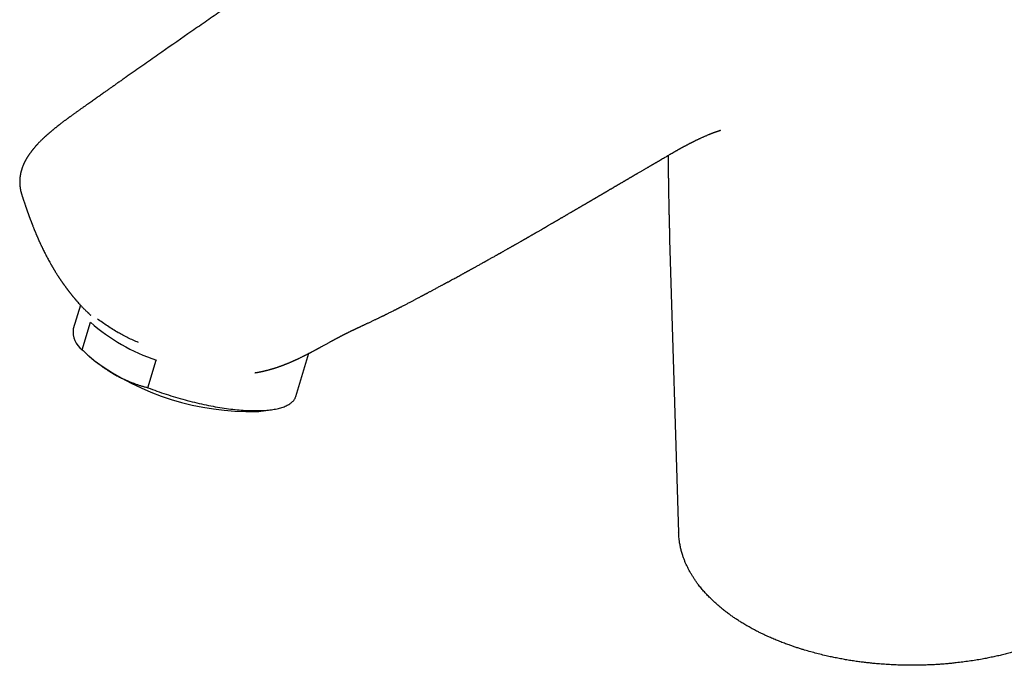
# Model space of a CAD drawing. Header units: millimetres. Extents: x 8 to 658, y 12 to 734.
# Tile 9 of 38: x 448 to 550, y 183 to 250. Entities that reach past the tile are written whole.
import ezdxf

# ---------------------------------------------------------------- set-up
doc = ezdxf.new("R2010")
doc.units = ezdxf.units.MM

msp = doc.modelspace()

# ---------------------------------------------------------------- linework, layer by layer
at = {"color": 7, "linetype": 'Continuous', "lineweight": 30}
for p, q in [((448.34, 231.67), (448.35, 231.65)), ((515.16, 227.08), (516.09, 196.84)), ((453.86, 220.9), (453.85, 220.91)), ((454.38, 220.31), (453.64, 217.85)), ((455.2, 219.49), (455.19, 219.49)), ((454.57, 215.7), (455.43, 218.53)), ((480.83, 216.89), (480.82, 216.89)), ((476.6, 210.88), (477.95, 215.33)), ((455.24, 215.08), (455.81, 214.58)), ((461.35, 211.78), (462.21, 214.62)), ((472.81, 213.4), (472.82, 213.41)), ((472.98, 209.37), (474.07, 209.52))]:
    msp.add_line(p, q, dxfattribs=at)
at = {"color": 7, "linetype": 'Continuous', "lineweight": 30, "flags": 128}
msp.add_lwpolyline([(461.35, 211.78), (461.58, 211.7), (461.81, 211.61), (462.05, 211.52), (462.28, 211.44), (462.52, 211.35), (462.76, 211.27), (462.99, 211.19), (463.23, 211.11), (463.47, 211.04), (463.72, 210.96), (463.96, 210.88), (464.2, 210.81), (464.44, 210.74), (464.68, 210.67), (464.93, 210.6), (465.17, 210.53), (465.41, 210.47), (465.66, 210.41), (465.9, 210.34), (466.14, 210.28), (466.38, 210.23), (466.63, 210.17), (466.87, 210.12), (467.11, 210.06), (467.35, 210.01), (467.58, 209.96), (467.82, 209.92), (468.06, 209.87), (468.29, 209.83), (468.52, 209.79), (468.76, 209.75), (468.99, 209.72), (469.21, 209.68), (469.44, 209.65), (469.66, 209.62), (469.89, 209.59), (470.11, 209.56), (470.33, 209.54), (470.54, 209.52), (470.75, 209.5), (470.97, 209.48), (471.17, 209.47), (471.38, 209.45), (471.58, 209.44), (471.78, 209.43), (471.98, 209.43), (472.17, 209.42), (472.36, 209.42), (472.55, 209.42), (472.74, 209.42), (472.92, 209.43), (473.09, 209.43), (473.27, 209.44), (473.44, 209.45), (473.61, 209.47), (473.77, 209.48), (473.93, 209.5), (474.08, 209.52), (474.23, 209.54), (474.38, 209.57), (474.52, 209.59), (474.66, 209.62), (474.8, 209.65), (474.93, 209.68), (475.05, 209.72), (475.17, 209.76), (475.29, 209.79), (475.4, 209.83), (475.51, 209.88), (475.61, 209.92), (475.71, 209.97), (475.81, 210.02), (475.89, 210.07), (475.98, 210.12), (476.06, 210.18), (476.13, 210.23), (476.2, 210.29), (476.27, 210.35), (476.33, 210.41), (476.38, 210.47), (476.43, 210.54), (476.48, 210.61), (476.52, 210.68), (476.55, 210.75), (476.58, 210.82), (476.6, 210.88)], dxfattribs=at)
at = {"color": 7, "linetype": 'Continuous', "lineweight": 30}
for centre, radius, start, end in [((468.67, 233.63), 20.08, 228.7589, 251.2464), ((455.98, 217.59), 2.36, 173.7033, 233.2287), ((471.96, 236.74), 27.42, 233.9093, 271.2718), ((471.8, 218.15), 8.86, 274.9234, 277.6473)]:
    msp.add_arc(centre, radius, start, end, dxfattribs=at)
for points, knots in [([(512.05, 279.05), (512.02, 279.03), (511.96, 278.99), (511.89, 278.94), (511.85, 278.91), (511.81, 278.89), (511.79, 278.87), (511.77, 278.85), (511.75, 278.84), (511.72, 278.82), (511.68, 278.8), (511.63, 278.76), (511.57, 278.72), (511.49, 278.67), (511.41, 278.61), (511.31, 278.54), (511.2, 278.47), (511.09, 278.4), (510.95, 278.31), (510.78, 278.2), (510.59, 278.07), (510.37, 277.93), (510.13, 277.78), (509.88, 277.62), (509.61, 277.45), (509.33, 277.27), (509.04, 277.09), (508.74, 276.9), (508.44, 276.71), (508.14, 276.52), (507.83, 276.32), (507.51, 276.12), (507.11, 275.86), (506.64, 275.57), (506.12, 275.23), (505.6, 274.9), (505.1, 274.58), (504.61, 274.26), (504.13, 273.95), (503.67, 273.65), (503.21, 273.36), (502.74, 273.06), (502.26, 272.74), (501.76, 272.42), (501.27, 272.11), (500.8, 271.8), (500.32, 271.49), (499.83, 271.17), (499.3, 270.83), (498.76, 270.48), (498.33, 270.2), (498.04, 270.01), (497.87, 269.9), (497.71, 269.8), (497.54, 269.69), (497.37, 269.58), (497.21, 269.47), (497.04, 269.36), (496.88, 269.26), (496.72, 269.15), (496.56, 269.05), (496.41, 268.96), (496.28, 268.87), (496.16, 268.79), (496.05, 268.72), (495.95, 268.66), (495.87, 268.6), (495.79, 268.55), (495.71, 268.5), (495.63, 268.45), (495.55, 268.4), (495.45, 268.33), (495.33, 268.26), (495.19, 268.16), (495.04, 268.07), (494.87, 267.96), (494.69, 267.84), (494.5, 267.71), (494.29, 267.58), (494.09, 267.45), (493.88, 267.31), (493.67, 267.18), (493.46, 267.04), (493.25, 266.9), (492.85, 266.64), (492.26, 266.26), (491.48, 265.75), (490.79, 265.3), (490.2, 264.92), (489.72, 264.6), (489.24, 264.28), (488.77, 263.97), (488.31, 263.68), (487.88, 263.39), (487.46, 263.11), (487.05, 262.84), (486.65, 262.58), (486.27, 262.32), (485.89, 262.08), (485.53, 261.84), (485.18, 261.61), (484.85, 261.39), (484.52, 261.17), (484.19, 260.95), (483.85, 260.73), (483.48, 260.48), (483.08, 260.21), (482.64, 259.92), (482.19, 259.62), (481.73, 259.31), (481.25, 258.99), (480.78, 258.68), (480.33, 258.37), (479.89, 258.08), (479.44, 257.78), (478.99, 257.47), (478.48, 257.13), (477.92, 256.76), (477.33, 256.36), (476.77, 255.98), (476.24, 255.62), (475.75, 255.29), (475.27, 254.96), (474.79, 254.64), (474.33, 254.33), (473.88, 254.02), (473.44, 253.72), (473.01, 253.43), (472.59, 253.14), (472.17, 252.86), (471.75, 252.57), (471.13, 252.15), (470.32, 251.6), (469.4, 250.96), (468.57, 250.39), (467.81, 249.87), (467.04, 249.34), (466.26, 248.8), (464.71, 247.72), (463.15, 246.64), (461.6, 245.56), (460.81, 245.01), (460.01, 244.45), (459.37, 244), (458.89, 243.66), (458.57, 243.44), (458.26, 243.22), (457.96, 243.01), (457.67, 242.8), (457.38, 242.6), (457.11, 242.41), (456.86, 242.23), (456.65, 242.08), (456.46, 241.95), (456.28, 241.82), (456.1, 241.7), (455.92, 241.57), (455.74, 241.44), (455.54, 241.3), (455.34, 241.16), (455.13, 241.01), (454.91, 240.85), (454.68, 240.69), (454.43, 240.52), (454.19, 240.35), (453.96, 240.18), (453.77, 240.04), (453.63, 239.94), (453.54, 239.88), (453.45, 239.82), (453.38, 239.76), (453.32, 239.72), (453.26, 239.68), (453.21, 239.64), (453.16, 239.61), (453.11, 239.57), (453.05, 239.52), (452.98, 239.47), (452.9, 239.41), (452.81, 239.35), (452.72, 239.28), (452.64, 239.22), (452.55, 239.15), (452.46, 239.08), (452.37, 239.02), (452.29, 238.95), (452.21, 238.89), (452.15, 238.84), (452.1, 238.81), (452.07, 238.78), (452.04, 238.76), (452.01, 238.73), (451.96, 238.7), (451.9, 238.65), (451.83, 238.59), (451.75, 238.53), (451.68, 238.48), (451.62, 238.42), (451.56, 238.37), (451.51, 238.33), (451.45, 238.28), (451.39, 238.23), (451.32, 238.17), (451.27, 238.13), (451.22, 238.09), (451.18, 238.06), (451.13, 238.01), (451.08, 237.96), (451.02, 237.91), (450.96, 237.86), (450.9, 237.81), (450.84, 237.75), (450.78, 237.7), (450.73, 237.66), (450.69, 237.62), (450.65, 237.58), (450.61, 237.54), (450.57, 237.5), (450.52, 237.46), (450.48, 237.42), (450.42, 237.36), (450.35, 237.29), (450.27, 237.22), (450.19, 237.13), (450.11, 237.05), (450.04, 236.98), (449.98, 236.91), (449.93, 236.86), (449.89, 236.82), (449.85, 236.77), (449.81, 236.73), (449.76, 236.68), (449.71, 236.62), (449.66, 236.56), (449.6, 236.49), (449.55, 236.43), (449.5, 236.37), (449.46, 236.31), (449.41, 236.26), (449.37, 236.21), (449.33, 236.15), (449.29, 236.1), (449.25, 236.05), (449.22, 236), (449.18, 235.95), (449.14, 235.9), (449.11, 235.85), (449.07, 235.79), (449.03, 235.74), (449, 235.69), (448.96, 235.64), (448.93, 235.58), (448.89, 235.53), (448.86, 235.47), (448.83, 235.42), (448.8, 235.36), (448.76, 235.31), (448.74, 235.26), (448.72, 235.22), (448.7, 235.18), (448.67, 235.14), (448.65, 235.09), (448.63, 235.05), (448.61, 235.01), (448.59, 234.97), (448.57, 234.92), (448.54, 234.86), (448.5, 234.78), (448.47, 234.69), (448.43, 234.61), (448.4, 234.53), (448.38, 234.46), (448.36, 234.41), (448.34, 234.36), (448.33, 234.31), (448.32, 234.28), (448.3, 234.23), (448.29, 234.19), (448.28, 234.14), (448.26, 234.1), (448.25, 234.05), (448.24, 234.01), (448.23, 233.95), (448.21, 233.89), (448.2, 233.83), (448.19, 233.76), (448.18, 233.7), (448.17, 233.63), (448.16, 233.56), (448.15, 233.48), (448.14, 233.41), (448.13, 233.34), (448.13, 233.28), (448.12, 233.2), (448.12, 233.13), (448.12, 233.05), (448.12, 232.97), (448.12, 232.9), (448.12, 232.84), (448.12, 232.77), (448.13, 232.69), (448.14, 232.62), (448.14, 232.55), (448.15, 232.49), (448.16, 232.43), (448.17, 232.36), (448.18, 232.29), (448.19, 232.21), (448.21, 232.13), (448.22, 232.06), (448.24, 231.99), (448.26, 231.93), (448.28, 231.85), (448.31, 231.75), (448.33, 231.68), (448.34, 231.65)], [0, 0, 0, 0, 0.0016486, 0.0025049, 0.0032107, 0.0037634, 0.004163, 0.0044209, 0.0046755, 0.0049682, 0.0056039, 0.0063679, 0.00726, 0.0084296, 0.0097651, 0.0112637, 0.0128465, 0.0144775, 0.0161566, 0.018893, 0.0217493, 0.0247255, 0.0282532, 0.0319357, 0.0357725, 0.0397633, 0.0439071, 0.0482032, 0.052393, 0.0567179, 0.0611779, 0.0657731, 0.0705035, 0.0782068, 0.0857576, 0.0931561, 0.1004025, 0.1074968, 0.1143165, 0.1209896, 0.1275159, 0.1338957, 0.1412994, 0.1484953, 0.1554834, 0.1622782, 0.1690857, 0.1759722, 0.1837791, 0.1916852, 0.1996907, 0.2020684, 0.2044548, 0.2068498, 0.2092534, 0.2116656, 0.2140865, 0.216486, 0.2187626, 0.221204, 0.2234742, 0.2255732, 0.2275011, 0.2292577, 0.2308432, 0.2322574, 0.2334034, 0.2344692, 0.2355747, 0.2367226, 0.2379202, 0.2392277, 0.2410504, 0.2430691, 0.2452839, 0.2476947, 0.2503017, 0.2531047, 0.2561039, 0.2590255, 0.2620402, 0.2650707, 0.2681169, 0.2711789, 0.2742566, 0.2853769, 0.2966979, 0.3082195, 0.3152288, 0.3223104, 0.3293404, 0.3361733, 0.3428086, 0.3491332, 0.3552672, 0.3612106, 0.3669634, 0.372625, 0.3780888, 0.383355, 0.3884235, 0.3932943, 0.3979788, 0.4027906, 0.4077398, 0.4128263, 0.4190607, 0.4254898, 0.4321135, 0.4389318, 0.4459448, 0.4531525, 0.4594714, 0.4659328, 0.4725365, 0.4792826, 0.4861623, 0.495092, 0.5038288, 0.5123728, 0.5198384, 0.5271502, 0.5343083, 0.5413125, 0.548163, 0.5548596, 0.5614024, 0.5677913, 0.5740359, 0.5802655, 0.5865209, 0.5928021, 0.6077096, 0.6227602, 0.6339561, 0.6453094, 0.656823, 0.6684968, 0.6803182, 0.7268786, 0.7386042, 0.7505063, 0.7625848, 0.7748395, 0.7797022, 0.7845356, 0.7892458, 0.7938311, 0.7982918, 0.8026276, 0.8068388, 0.8109251, 0.8138124, 0.816634, 0.8193899, 0.82208, 0.8247895, 0.8275941, 0.8305425, 0.8336345, 0.8368703, 0.8402498, 0.843773, 0.8474403, 0.8512509, 0.8547224, 0.8583055, 0.8597439, 0.8611624, 0.8624483, 0.8635936, 0.8645284, 0.8653427, 0.8660424, 0.8667796, 0.8676199, 0.8685634, 0.8696102, 0.8708812, 0.8722274, 0.8735782, 0.8749329, 0.8762916, 0.8776542, 0.8790206, 0.8803844, 0.8816174, 0.8826695, 0.8832604, 0.8837738, 0.8842106, 0.884732, 0.8854535, 0.8863754, 0.8875963, 0.8888124, 0.8899405, 0.8909805, 0.8919324, 0.8927962, 0.8935718, 0.894813, 0.8958955, 0.8968213, 0.8973524, 0.8980308, 0.8988667, 0.8998556, 0.9008861, 0.9018928, 0.902894, 0.9038899, 0.9048484, 0.9057344, 0.9064942, 0.907156, 0.9078369, 0.9085496, 0.9092835, 0.9101217, 0.9110945, 0.9122019, 0.9138727, 0.9154095, 0.9168319, 0.9181747, 0.9194208, 0.9202292, 0.9209839, 0.9217526, 0.9225434, 0.9233702, 0.9243375, 0.9254663, 0.9266377, 0.9277601, 0.9287469, 0.929667, 0.9305585, 0.9314215, 0.9323355, 0.9332233, 0.9340851, 0.9348877, 0.9356038, 0.9364209, 0.9374365, 0.93834, 0.9391395, 0.9399245, 0.9407769, 0.9416629, 0.9425014, 0.94344, 0.9443037, 0.9451223, 0.9459709, 0.9468613, 0.947365, 0.9479322, 0.9485627, 0.9492565, 0.9499872, 0.9506133, 0.9511135, 0.9515556, 0.9528863, 0.9542108, 0.9552406, 0.9566103, 0.9578347, 0.9589011, 0.9596328, 0.960389, 0.961023, 0.9615441, 0.9621261, 0.9628178, 0.9635767, 0.9642296, 0.964763, 0.9654572, 0.9663009, 0.9672226, 0.9681448, 0.9690659, 0.9699746, 0.970869, 0.9720727, 0.9731862, 0.9741848, 0.9751268, 0.9760862, 0.9771298, 0.978229, 0.9793802, 0.9804962, 0.9815003, 0.9824534, 0.9834306, 0.9845154, 0.985627, 0.9866104, 0.9874623, 0.9882646, 0.9893312, 0.9904723, 0.9916007, 0.9927261, 0.993921, 0.9949174, 0.9959707, 0.9971571, 0.9985003, 1, 1, 1, 1]), ([(480.83, 216.89), (480.83, 216.89), (480.85, 216.9), (480.87, 216.91), (480.89, 216.92), (480.91, 216.93), (480.94, 216.94), (480.97, 216.96), (481.01, 216.98), (481.05, 217), (481.1, 217.03), (481.16, 217.06), (481.21, 217.09), (481.27, 217.12), (481.31, 217.14), (481.35, 217.16), (481.39, 217.18), (481.44, 217.2), (481.49, 217.23), (481.55, 217.26), (481.62, 217.3), (481.69, 217.33), (481.76, 217.37), (481.82, 217.4), (481.87, 217.42), (481.91, 217.44), (481.95, 217.46), (481.98, 217.47), (482.01, 217.49), (482.04, 217.51), (482.09, 217.53), (482.15, 217.56), (482.23, 217.6), (482.3, 217.63), (482.37, 217.67), (482.43, 217.7), (482.48, 217.72), (482.52, 217.74), (482.54, 217.75), (482.58, 217.76), (482.61, 217.78), (482.66, 217.8), (482.71, 217.83), (482.76, 217.85), (482.82, 217.88), (482.88, 217.91), (482.94, 217.93), (482.99, 217.96), (483.03, 217.98), (483.06, 217.99), (483.09, 218.01), (483.12, 218.02), (483.16, 218.04), (483.21, 218.06), (483.27, 218.09), (483.35, 218.13), (483.44, 218.17), (483.52, 218.21), (483.61, 218.25), (483.69, 218.29), (483.79, 218.34), (483.9, 218.39), (484.01, 218.44), (484.13, 218.49), (484.26, 218.55), (484.39, 218.61), (484.52, 218.68), (484.65, 218.74), (484.78, 218.8), (484.9, 218.86), (485.01, 218.91), (485.12, 218.96), (485.22, 219.01), (485.32, 219.06), (485.41, 219.1), (485.48, 219.14), (485.53, 219.16), (485.58, 219.18), (485.62, 219.2), (485.64, 219.22), (485.66, 219.22), (485.68, 219.23), (485.69, 219.24), (485.71, 219.25), (485.73, 219.26), (485.76, 219.27), (485.8, 219.29), (485.86, 219.32), (485.94, 219.36), (486.04, 219.41), (486.15, 219.47), (486.28, 219.53), (486.43, 219.6), (486.59, 219.68), (486.72, 219.75), (486.83, 219.81), (486.91, 219.84), (486.98, 219.88), (487.06, 219.92), (487.12, 219.95), (487.17, 219.98), (487.2, 220), (487.23, 220.01), (487.25, 220.02), (487.28, 220.03), (487.3, 220.05), (487.35, 220.07), (487.41, 220.1), (487.49, 220.14), (487.59, 220.19), (487.7, 220.25), (487.81, 220.31), (487.94, 220.38), (488.08, 220.45), (488.24, 220.53), (488.39, 220.61), (488.53, 220.68), (488.66, 220.75), (488.79, 220.82), (488.9, 220.88), (489.03, 220.94), (489.15, 221.01), (489.27, 221.07), (489.38, 221.13), (489.47, 221.18), (489.56, 221.23), (489.64, 221.27), (489.7, 221.3), (489.76, 221.33), (489.81, 221.36), (489.86, 221.39), (489.92, 221.42), (489.99, 221.46), (490.08, 221.5), (490.17, 221.55), (490.27, 221.6), (490.37, 221.66), (490.49, 221.72), (490.6, 221.78), (490.72, 221.84), (490.9, 221.94), (491.16, 222.08), (491.41, 222.22), (491.6, 222.31), (491.71, 222.37), (491.8, 222.43), (491.88, 222.47), (491.95, 222.51), (492.02, 222.54), (492.09, 222.58), (492.16, 222.62), (492.25, 222.67), (492.38, 222.74), (492.56, 222.84), (492.78, 222.96), (492.99, 223.07), (493.2, 223.18), (493.41, 223.29), (493.58, 223.39), (493.71, 223.46), (493.81, 223.51), (493.9, 223.57), (494, 223.62), (494.09, 223.67), (494.17, 223.71), (494.24, 223.75), (494.29, 223.78), (494.33, 223.8), (494.37, 223.82), (494.4, 223.84), (494.43, 223.85), (494.46, 223.87), (494.51, 223.9), (494.57, 223.93), (494.64, 223.97), (494.72, 224.02), (494.81, 224.06), (494.89, 224.11), (494.99, 224.16), (495.1, 224.22), (495.21, 224.29), (495.33, 224.36), (495.47, 224.43), (495.62, 224.51), (495.75, 224.59), (495.86, 224.65), (495.94, 224.69), (496.01, 224.73), (496.07, 224.76), (496.11, 224.79), (496.15, 224.81), (496.17, 224.82), (496.19, 224.83), (496.22, 224.85), (496.24, 224.86), (496.28, 224.88), (496.33, 224.91), (496.39, 224.94), (496.46, 224.98), (496.56, 225.04), (496.67, 225.1), (496.8, 225.17), (496.94, 225.25), (497.09, 225.33), (497.22, 225.4), (497.32, 225.46), (497.4, 225.51), (497.47, 225.55), (497.55, 225.59), (497.61, 225.62), (497.66, 225.65), (497.7, 225.67), (497.73, 225.69), (497.76, 225.71), (497.8, 225.73), (497.84, 225.76), (497.91, 225.79), (498, 225.84), (498.09, 225.9), (498.21, 225.96), (498.34, 226.04), (498.47, 226.11), (498.58, 226.18), (498.68, 226.23), (498.77, 226.28), (498.86, 226.33), (498.92, 226.37), (498.97, 226.4), (499.01, 226.42), (499.04, 226.44), (499.08, 226.45), (499.12, 226.48), (499.16, 226.5), (499.22, 226.54), (499.29, 226.57), (499.38, 226.63), (499.49, 226.69), (499.62, 226.76), (499.73, 226.83), (499.83, 226.88), (499.9, 226.92), (499.95, 226.95), (500, 226.98), (500.06, 227.01), (500.11, 227.05), (500.17, 227.08), (500.22, 227.11), (500.27, 227.13), (500.3, 227.15), (500.33, 227.17), (500.35, 227.18), (500.37, 227.19), (500.4, 227.21), (500.44, 227.23), (500.49, 227.26), (500.55, 227.3), (500.63, 227.34), (500.71, 227.39), (500.8, 227.44), (500.88, 227.49), (500.96, 227.53), (501.04, 227.58), (501.11, 227.62), (501.17, 227.66), (501.22, 227.68), (501.25, 227.7), (501.28, 227.72), (501.32, 227.74), (501.36, 227.76), (501.41, 227.79), (501.49, 227.84), (501.6, 227.9), (501.72, 227.97), (501.84, 228.04), (501.94, 228.1), (502.02, 228.14), (502.07, 228.17), (502.13, 228.21), (502.18, 228.23), (502.22, 228.26), (502.26, 228.28), (502.3, 228.3), (502.33, 228.33), (502.38, 228.35), (502.43, 228.38), (502.49, 228.42), (502.57, 228.46), (502.65, 228.51), (502.75, 228.57), (502.86, 228.63), (502.96, 228.69), (503.03, 228.73), (503.07, 228.75), (503.1, 228.77), (503.13, 228.79), (503.16, 228.8), (503.2, 228.83), (503.24, 228.85), (503.29, 228.88), (503.36, 228.92), (503.43, 228.96), (503.51, 229.01), (503.58, 229.05), (503.64, 229.08), (503.69, 229.11), (503.74, 229.14), (503.79, 229.17), (503.83, 229.2), (503.89, 229.23), (503.95, 229.27), (504.02, 229.31), (504.1, 229.35), (504.19, 229.41), (504.29, 229.46), (504.38, 229.51), (504.46, 229.56), (504.54, 229.61), (504.62, 229.66), (504.71, 229.71), (504.81, 229.77), (504.9, 229.82), (504.97, 229.86), (505.02, 229.89), (505.08, 229.92), (505.13, 229.96), (505.19, 229.99), (505.24, 230.02), (505.28, 230.04), (505.3, 230.06), (505.33, 230.07), (505.35, 230.08), (505.38, 230.1), (505.41, 230.12), (505.46, 230.15), (505.52, 230.18), (505.59, 230.22), (505.67, 230.27), (505.76, 230.32), (505.85, 230.37), (505.93, 230.42), (506, 230.46), (506.06, 230.5), (506.13, 230.54), (506.21, 230.59), (506.29, 230.63), (506.35, 230.67), (506.41, 230.7), (506.46, 230.73), (506.5, 230.75), (506.53, 230.77), (506.56, 230.79), (506.59, 230.81), (506.64, 230.84), (506.69, 230.87), (506.75, 230.9), (506.82, 230.94), (506.9, 230.99), (506.96, 231.02), (507.01, 231.05), (507.04, 231.07), (507.06, 231.08), (507.09, 231.1), (507.12, 231.12), (507.16, 231.14), (507.22, 231.18), (507.28, 231.21), (507.34, 231.25), (507.4, 231.28), (507.47, 231.32), (507.53, 231.36), (507.58, 231.39), (507.63, 231.42), (507.66, 231.43), (507.68, 231.45), (507.71, 231.46), (507.75, 231.49), (507.79, 231.51), (507.83, 231.54), (507.88, 231.56), (507.93, 231.59), (507.98, 231.62), (508.03, 231.65), (508.08, 231.68), (508.12, 231.7), (508.15, 231.72), (508.18, 231.74), (508.22, 231.76), (508.26, 231.78), (508.3, 231.81), (508.35, 231.84), (508.39, 231.87), (508.44, 231.89), (508.48, 231.91), (508.51, 231.94), (508.55, 231.96), (508.58, 231.98), (508.61, 231.99), (508.63, 232.01), (508.66, 232.02), (508.68, 232.04), (508.72, 232.06), (508.76, 232.08), (508.8, 232.11), (508.85, 232.13), (508.89, 232.16), (508.94, 232.19), (509, 232.22), (509.06, 232.26), (509.11, 232.28), (509.14, 232.3), (509.16, 232.31), (509.19, 232.33), (509.23, 232.35), (509.29, 232.39), (509.36, 232.43), (509.45, 232.48), (509.52, 232.52), (509.57, 232.56), (509.61, 232.58), (509.64, 232.59), (509.67, 232.61), (509.72, 232.64), (509.77, 232.67), (509.82, 232.7), (509.88, 232.74), (509.94, 232.77), (509.99, 232.8), (510.04, 232.83), (510.08, 232.86), (510.13, 232.88), (510.18, 232.91), (510.25, 232.95), (510.32, 232.99), (510.38, 233.03), (510.44, 233.06), (510.49, 233.09), (510.53, 233.12), (510.56, 233.13), (510.59, 233.15), (510.63, 233.17), (510.67, 233.2), (510.72, 233.23), (510.78, 233.26), (510.83, 233.29), (510.88, 233.32), (510.92, 233.34), (510.95, 233.36), (510.98, 233.38), (511.03, 233.41), (511.09, 233.44), (511.15, 233.48), (511.22, 233.52), (511.29, 233.56), (511.34, 233.59), (511.38, 233.61), (511.42, 233.63), (511.45, 233.65), (511.48, 233.67), (511.53, 233.7), (511.58, 233.73), (511.65, 233.77), (511.71, 233.81), (511.77, 233.84), (511.81, 233.86), (511.85, 233.89), (511.88, 233.91), (511.95, 233.95), (512.05, 234), (512.18, 234.08), (512.3, 234.15), (512.42, 234.22), (512.53, 234.28), (512.64, 234.35), (512.74, 234.41), (512.83, 234.46), (512.92, 234.51), (513.01, 234.56), (513.09, 234.61), (513.17, 234.65), (513.23, 234.69), (513.3, 234.73), (513.36, 234.77), (513.42, 234.8), (513.48, 234.84), (513.53, 234.87), (513.58, 234.9), (513.64, 234.93), (513.71, 234.97), (513.79, 235.02), (513.87, 235.06), (513.95, 235.11), (514.02, 235.15), (514.09, 235.19), (514.14, 235.22), (514.18, 235.25), (514.22, 235.27), (514.24, 235.28), (514.27, 235.3), (514.3, 235.31), (514.39, 235.37), (514.52, 235.45), (514.71, 235.55), (514.88, 235.66), (515.06, 235.76), (515.24, 235.87), (515.41, 235.97), (515.56, 236.05), (515.66, 236.11), (515.73, 236.15), (515.8, 236.19), (515.86, 236.22), (515.93, 236.26), (516.01, 236.3), (516.08, 236.35), (516.15, 236.38), (516.21, 236.42), (516.27, 236.45), (516.33, 236.48), (516.38, 236.52), (516.44, 236.55), (516.49, 236.58), (516.54, 236.6), (516.59, 236.63), (516.64, 236.66), (516.69, 236.68), (516.74, 236.71), (516.78, 236.73), (516.82, 236.75), (516.85, 236.77), (516.89, 236.79), (516.93, 236.81), (516.97, 236.83), (517.01, 236.85), (517.05, 236.87), (517.09, 236.9), (517.14, 236.92), (517.2, 236.95), (517.25, 236.98), (517.31, 237.01), (517.36, 237.04), (517.42, 237.06), (517.46, 237.08), (517.49, 237.1), (517.53, 237.12), (517.57, 237.14), (517.6, 237.15), (517.63, 237.17), (517.66, 237.18), (517.69, 237.2), (517.74, 237.22), (517.8, 237.25), (517.88, 237.29), (517.95, 237.33), (518.04, 237.37), (518.13, 237.41), (518.21, 237.45), (518.31, 237.49), (518.42, 237.54), (518.54, 237.6), (518.67, 237.66), (518.8, 237.71), (518.92, 237.77), (519.05, 237.82), (519.14, 237.86), (519.21, 237.89), (519.23, 237.9), (519.26, 237.91), (519.3, 237.93), (519.34, 237.94), (519.38, 237.96), (519.42, 237.97), (519.45, 237.99), (519.48, 238), (519.51, 238.01), (519.54, 238.02), (519.58, 238.04), (519.63, 238.06), (519.68, 238.08), (519.74, 238.1), (519.79, 238.12), (519.84, 238.14), (519.88, 238.15), (519.91, 238.16), (519.94, 238.18), (519.96, 238.18), (519.97, 238.19), (519.98, 238.19), (519.99, 238.19), (520, 238.2), (520.01, 238.2), (520.02, 238.2), (520.04, 238.21), (520.05, 238.21), (520.06, 238.22), (520.07, 238.22), (520.08, 238.23), (520.1, 238.23), (520.11, 238.23), (520.11, 238.24), (520.12, 238.24), (520.13, 238.24), (520.14, 238.24), (520.15, 238.25), (520.16, 238.25), (520.17, 238.25), (520.18, 238.26), (520.19, 238.26), (520.2, 238.26), (520.21, 238.27), (520.21, 238.27), (520.22, 238.27), (520.22, 238.27), (520.23, 238.27), (520.23, 238.27), (520.24, 238.28), (520.25, 238.28), (520.26, 238.28), (520.28, 238.29), (520.29, 238.29), (520.31, 238.3), (520.33, 238.3), (520.35, 238.31), (520.37, 238.31), (520.38, 238.32), (520.39, 238.32), (520.38, 238.32), (520.37, 238.31), (520.35, 238.31), (520.34, 238.31), (520.35, 238.31), (520.36, 238.31), (520.37, 238.31), (520.37, 238.31), (520.38, 238.32), (520.38, 238.32), (520.39, 238.32), (520.39, 238.32), (520.4, 238.32), (520.4, 238.32), (520.41, 238.32), (520.41, 238.32), (520.41, 238.33), (520.41, 238.33), (520.41, 238.32), (520.41, 238.32), (520.41, 238.32), (520.41, 238.33), (520.41, 238.33), (520.41, 238.33), (520.41, 238.33), (520.41, 238.33), (520.41, 238.33)], [0, 0, 0, 0, 0.00029, 0.001048, 0.001568, 0.001944, 0.002647, 0.003559, 0.004564, 0.005619, 0.00673, 0.008255, 0.009825, 0.011175, 0.012294, 0.013291, 0.014203, 0.015189, 0.016606, 0.018207, 0.019903, 0.021679, 0.023414, 0.02507, 0.026096, 0.027034, 0.027886, 0.02868, 0.029419, 0.030147, 0.031067, 0.032826, 0.034676, 0.036441, 0.038121, 0.039649, 0.040893, 0.041569, 0.042148, 0.042869, 0.043781, 0.04486, 0.045988, 0.047149, 0.048545, 0.049986, 0.051427, 0.052644, 0.053607, 0.054316, 0.054861, 0.055573, 0.056465, 0.057539, 0.058704, 0.060953, 0.062983, 0.064795, 0.066584, 0.06859, 0.070813, 0.073251, 0.075677, 0.078284, 0.081073, 0.084036, 0.086935, 0.089651, 0.092669, 0.095425, 0.097919, 0.100152, 0.102124, 0.104338, 0.106873, 0.107956, 0.10909, 0.110158, 0.11099, 0.111597, 0.111951, 0.112229, 0.112574, 0.112986, 0.113465, 0.114012, 0.114626, 0.11613, 0.11793, 0.120024, 0.122581, 0.125455, 0.128643, 0.132146, 0.135963, 0.137578, 0.139243, 0.140958, 0.142654, 0.144061, 0.145155, 0.145935, 0.146448, 0.146911, 0.147435, 0.148019, 0.148665, 0.150316, 0.152213, 0.154351, 0.156731, 0.159401, 0.162321, 0.165491, 0.168909, 0.172576, 0.175626, 0.178622, 0.181459, 0.18414, 0.186662, 0.189652, 0.192386, 0.194865, 0.19709, 0.199059, 0.200774, 0.202286, 0.203517, 0.204615, 0.205723, 0.207094, 0.208732, 0.210637, 0.21281, 0.215035, 0.217485, 0.220125, 0.222766, 0.225378, 0.227961, 0.235539, 0.242859, 0.245634, 0.248154, 0.250391, 0.252344, 0.25378, 0.25517, 0.256741, 0.258494, 0.260428, 0.262544, 0.267782, 0.272981, 0.277589, 0.2822, 0.28701, 0.292051, 0.294171, 0.296328, 0.298524, 0.300758, 0.302909, 0.304808, 0.306455, 0.307572, 0.308533, 0.309339, 0.309989, 0.310575, 0.311351, 0.312329, 0.313728, 0.315403, 0.317353, 0.319382, 0.321346, 0.323244, 0.326096, 0.328788, 0.331319, 0.334577, 0.33808, 0.341827, 0.343677, 0.345545, 0.34719, 0.348571, 0.349688, 0.350419, 0.350966, 0.351415, 0.351935, 0.352531, 0.353203, 0.354411, 0.355805, 0.357386, 0.359743, 0.362409, 0.365345, 0.368547, 0.372017, 0.375753, 0.377482, 0.379262, 0.381094, 0.382828, 0.384286, 0.385467, 0.386328, 0.386974, 0.387673, 0.388486, 0.389411, 0.391118, 0.393111, 0.395377, 0.397676, 0.40118, 0.40455, 0.406876, 0.409133, 0.411319, 0.413286, 0.414954, 0.415961, 0.416816, 0.417519, 0.418238, 0.41917, 0.420292, 0.421621, 0.423155, 0.424893, 0.428053, 0.431008, 0.43376, 0.436309, 0.437512, 0.43872, 0.43995, 0.441201, 0.442474, 0.443769, 0.445081, 0.446216, 0.446999, 0.447558, 0.447965, 0.448499, 0.449188, 0.450032, 0.451032, 0.452716, 0.454645, 0.45659, 0.458533, 0.460472, 0.462409, 0.464342, 0.466259, 0.467458, 0.46848, 0.469326, 0.469995, 0.470612, 0.471644, 0.472931, 0.474475, 0.477304, 0.480148, 0.483009, 0.485831, 0.487224, 0.488555, 0.489822, 0.491027, 0.492098, 0.492961, 0.493779, 0.494651, 0.495709, 0.496952, 0.498381, 0.499995, 0.502131, 0.504521, 0.507164, 0.51006, 0.511279, 0.51222, 0.512883, 0.513416, 0.51413, 0.515014, 0.516082, 0.517332, 0.518618, 0.520724, 0.522586, 0.524203, 0.525576, 0.526834, 0.527994, 0.529055, 0.5301, 0.531365, 0.532867, 0.534589, 0.536368, 0.538627, 0.540911, 0.543184, 0.54519, 0.546874, 0.548785, 0.550998, 0.553413, 0.55599, 0.5572, 0.558443, 0.559719, 0.561028, 0.56237, 0.563592, 0.564579, 0.56522, 0.565699, 0.566189, 0.566829, 0.567619, 0.568561, 0.570263, 0.571977, 0.573681, 0.575945, 0.578161, 0.580109, 0.581745, 0.583226, 0.584911, 0.586824, 0.588993, 0.590231, 0.591539, 0.59275, 0.593739, 0.594507, 0.595054, 0.595828, 0.596889, 0.598238, 0.599782, 0.601437, 0.603204, 0.605036, 0.605961, 0.606667, 0.607182, 0.607763, 0.608469, 0.609584, 0.610906, 0.612284, 0.613847, 0.615407, 0.616964, 0.618509, 0.619851, 0.620921, 0.621487, 0.622006, 0.622701, 0.623585, 0.62463, 0.625687, 0.626732, 0.628045, 0.629341, 0.630609, 0.631736, 0.632686, 0.633459, 0.634125, 0.63487, 0.63586, 0.637032, 0.638166, 0.639246, 0.640272, 0.641244, 0.642163, 0.643012, 0.643775, 0.644453, 0.645043, 0.645549, 0.646167, 0.64697, 0.647997, 0.649127, 0.650194, 0.651199, 0.652141, 0.653933, 0.65544, 0.656663, 0.65714, 0.657631, 0.658332, 0.659253, 0.660358, 0.662694, 0.664744, 0.666503, 0.667938, 0.668597, 0.669173, 0.669962, 0.671062, 0.672438, 0.673758, 0.675006, 0.676567, 0.677979, 0.679158, 0.680097, 0.680997, 0.682346, 0.684023, 0.685708, 0.687391, 0.68871, 0.689909, 0.690911, 0.691715, 0.692373, 0.693227, 0.69434, 0.695592, 0.696865, 0.698159, 0.699373, 0.700323, 0.701005, 0.701714, 0.702885, 0.704339, 0.705952, 0.707632, 0.709377, 0.710714, 0.711725, 0.71241, 0.7131, 0.713897, 0.715043, 0.716383, 0.717967, 0.719795, 0.721003, 0.72204, 0.722894, 0.723716, 0.724591, 0.727848, 0.730974, 0.733913, 0.736738, 0.73952, 0.74239, 0.744512, 0.746705, 0.74897, 0.751106, 0.753014, 0.754993, 0.75642, 0.757892, 0.759399, 0.76093, 0.762329, 0.763541, 0.76462, 0.76605, 0.767713, 0.769601, 0.771552, 0.773504, 0.775456, 0.776745, 0.777986, 0.779052, 0.779934, 0.780499, 0.78101, 0.781679, 0.782525, 0.787645, 0.791385, 0.796124, 0.800877, 0.804745, 0.810202, 0.814327, 0.816281, 0.818261, 0.820102, 0.822077, 0.823743, 0.82596, 0.82809, 0.830196, 0.831625, 0.833538, 0.835075, 0.837006, 0.83856, 0.84024, 0.841536, 0.843229, 0.84454, 0.846234, 0.847404, 0.848963, 0.850155, 0.851198, 0.852575, 0.853747, 0.854925, 0.85628, 0.857545, 0.858951, 0.860432, 0.862156, 0.863638, 0.865342, 0.867166, 0.868755, 0.869739, 0.870826, 0.871997, 0.873081, 0.873857, 0.874629, 0.875559, 0.876511, 0.877377, 0.879606, 0.881485, 0.883755, 0.88611, 0.888581, 0.891099, 0.893385, 0.896501, 0.899896, 0.903552, 0.907196, 0.910611, 0.914071, 0.917835, 0.918546, 0.919184, 0.920017, 0.921055, 0.922307, 0.923595, 0.92457, 0.925294, 0.926095, 0.927059, 0.928011, 0.928877, 0.930232, 0.931775, 0.933471, 0.934955, 0.936235, 0.937743, 0.938728, 0.939582, 0.940549, 0.94169, 0.942848, 0.943716, 0.944477, 0.945402, 0.946515, 0.947571, 0.948424, 0.949102, 0.949943, 0.950845, 0.951734, 0.952454, 0.953108, 0.953799, 0.954645, 0.955636, 0.956432, 0.957021, 0.957619, 0.958345, 0.959369, 0.960312, 0.961046, 0.961717, 0.962346, 0.963037, 0.96385, 0.964813, 0.965665, 0.966494, 0.967189, 0.968079, 0.969182, 0.969958, 0.970733, 0.971814, 0.972688, 0.973397, 0.974286, 0.975206, 0.976178, 0.977195, 0.978146, 0.97895, 0.979943, 0.980833, 0.981473, 0.982071, 0.982711, 0.983542, 0.985005, 0.986283, 0.987283, 0.988312, 0.989623, 0.99109, 0.992403, 0.993514, 0.994275, 0.995038, 0.995914, 0.996927, 0.998049, 0.999033, 1, 1, 1, 1]), ([(515, 235.72), (515, 235.7), (515, 235.62), (515, 235.47), (515, 235.28), (515, 235.08), (515.01, 234.9), (515.01, 234.75), (515.01, 234.64), (515.01, 234.53), (515.01, 234.42), (515.01, 234.31), (515.02, 234.19), (515.02, 234.05), (515.02, 233.91), (515.02, 233.76), (515.02, 233.63), (515.02, 233.5), (515.03, 233.38), (515.03, 233.27), (515.03, 233.16), (515.03, 233.05), (515.03, 232.94), (515.03, 232.83), (515.04, 232.71), (515.04, 232.6), (515.04, 232.48), (515.04, 232.36), (515.04, 232.24), (515.05, 232.11), (515.05, 231.98), (515.05, 231.84), (515.05, 231.71), (515.05, 231.59), (515.06, 231.47), (515.06, 231.26), (515.07, 230.97), (515.07, 230.58), (515.08, 230.18), (515.09, 229.78), (515.1, 229.38), (515.11, 229.05), (515.11, 228.81), (515.12, 228.63), (515.12, 228.46), (515.13, 228.29), (515.13, 228.12), (515.14, 227.94), (515.14, 227.74), (515.15, 227.57), (515.15, 227.45), (515.15, 227.39), (515.15, 227.33), (515.15, 227.29), (515.16, 227.27), (515.16, 227.23), (515.16, 227.18), (515.16, 227.13), (515.16, 227.09), (515.16, 227.07)], [0, 0, 0, 0, 0.008029, 0.030216, 0.054382, 0.07931, 0.104205, 0.119017, 0.132085, 0.144773, 0.157482, 0.170308, 0.184204, 0.201595, 0.218592, 0.235572, 0.253011, 0.267549, 0.280611, 0.293574, 0.306562, 0.319577, 0.332617, 0.345206, 0.358911, 0.372656, 0.386106, 0.399545, 0.414538, 0.429534, 0.444532, 0.459878, 0.475264, 0.489313, 0.503197, 0.517083, 0.559171, 0.603781, 0.649247, 0.694617, 0.740121, 0.783954, 0.803587, 0.823442, 0.843321, 0.861444, 0.880185, 0.899218, 0.924208, 0.948681, 0.955896, 0.963502, 0.971264, 0.974123, 0.977043, 0.981005, 0.986151, 0.992482, 1, 1, 1, 1]), ([(448.34, 231.65), (448.34, 231.64), (448.35, 231.6), (448.37, 231.54), (448.4, 231.47), (448.42, 231.41), (448.44, 231.35), (448.45, 231.29), (448.48, 231.22), (448.5, 231.14), (448.53, 231.05), (448.57, 230.96), (448.6, 230.86), (448.63, 230.76), (448.67, 230.66), (448.7, 230.56), (448.73, 230.48), (448.75, 230.41), (448.77, 230.35), (448.79, 230.3), (448.81, 230.26), (448.83, 230.19), (448.85, 230.12), (448.88, 230.05), (448.9, 229.99), (448.92, 229.93), (448.94, 229.88), (448.95, 229.84), (448.97, 229.8), (448.98, 229.76), (449, 229.72), (449.01, 229.67), (449.03, 229.61), (449.06, 229.55), (449.08, 229.48), (449.11, 229.41), (449.13, 229.35), (449.15, 229.29), (449.17, 229.24), (449.19, 229.19), (449.21, 229.13), (449.24, 229.07), (449.27, 228.99), (449.3, 228.91), (449.32, 228.84), (449.35, 228.77), (449.38, 228.7), (449.4, 228.63), (449.43, 228.56), (449.46, 228.49), (449.49, 228.4), (449.53, 228.31), (449.57, 228.21), (449.61, 228.12), (449.64, 228.04), (449.67, 227.96), (449.71, 227.88), (449.74, 227.81), (449.77, 227.73), (449.8, 227.66), (449.83, 227.58), (449.86, 227.51), (449.88, 227.46), (449.9, 227.41), (449.93, 227.36), (449.95, 227.3), (449.97, 227.25), (450, 227.19), (450.03, 227.13), (450.05, 227.07), (450.08, 227), (450.11, 226.94), (450.14, 226.87), (450.16, 226.82), (450.18, 226.78), (450.2, 226.74), (450.21, 226.71), (450.23, 226.66), (450.26, 226.6), (450.3, 226.53), (450.33, 226.45), (450.37, 226.37), (450.41, 226.3), (450.44, 226.22), (450.5, 226.11), (450.58, 225.94), (450.69, 225.72), (450.8, 225.49), (450.92, 225.26), (451.04, 225.04), (451.16, 224.82), (451.25, 224.66), (451.31, 224.55), (451.34, 224.51), (451.37, 224.45), (451.4, 224.4), (451.43, 224.35), (451.45, 224.31), (451.47, 224.27), (451.5, 224.23), (451.52, 224.19), (451.54, 224.16), (451.55, 224.14), (451.57, 224.11), (451.59, 224.07), (451.62, 224.03), (451.64, 223.98), (451.68, 223.93), (451.72, 223.86), (451.77, 223.78), (451.82, 223.7), (451.87, 223.61), (451.93, 223.52), (451.98, 223.44), (452.03, 223.37), (452.07, 223.3), (452.11, 223.24), (452.15, 223.17), (452.19, 223.11), (452.24, 223.04), (452.27, 222.99), (452.3, 222.95), (452.32, 222.93), (452.33, 222.9), (452.35, 222.87), (452.38, 222.84), (452.4, 222.8), (452.43, 222.76), (452.45, 222.73), (452.46, 222.71), (452.48, 222.69), (452.5, 222.66), (452.52, 222.62), (452.55, 222.59), (452.56, 222.57), (452.58, 222.54), (452.6, 222.51), (452.63, 222.48), (452.66, 222.44), (452.69, 222.4), (452.71, 222.36), (452.73, 222.33), (452.75, 222.31), (452.78, 222.27), (452.81, 222.23), (452.84, 222.18), (452.87, 222.14), (452.9, 222.09), (452.94, 222.05), (452.96, 222.02), (452.99, 221.98), (453.02, 221.94), (453.06, 221.89), (453.09, 221.85), (453.12, 221.81), (453.14, 221.78), (453.16, 221.75), (453.19, 221.72), (453.22, 221.68), (453.24, 221.65), (453.27, 221.61), (453.31, 221.56), (453.35, 221.52), (453.38, 221.47), (453.42, 221.43), (453.45, 221.38), (453.49, 221.34), (453.52, 221.3), (453.55, 221.27), (453.58, 221.23), (453.61, 221.19), (453.65, 221.15), (453.67, 221.11), (453.7, 221.09), (453.72, 221.06), (453.75, 221.03), (453.77, 221), (453.8, 220.97), (453.82, 220.94), (453.84, 220.92), (453.85, 220.91)], [0, 0, 0, 0, 0.001888, 0.010226, 0.017304, 0.023121, 0.027767, 0.032267, 0.039631, 0.047353, 0.055013, 0.064409, 0.073291, 0.082894, 0.09316, 0.101142, 0.109354, 0.117105, 0.121335, 0.125316, 0.129712, 0.135048, 0.142301, 0.149005, 0.154956, 0.160151, 0.164648, 0.168686, 0.172598, 0.175997, 0.179433, 0.183812, 0.189123, 0.195117, 0.201735, 0.208324, 0.214365, 0.21932, 0.223516, 0.228041, 0.232941, 0.239782, 0.2469, 0.254275, 0.261446, 0.267162, 0.273271, 0.28008, 0.285532, 0.292569, 0.300615, 0.309381, 0.318209, 0.326681, 0.334361, 0.34161, 0.348558, 0.355445, 0.361791, 0.368848, 0.37595, 0.382408, 0.387131, 0.391153, 0.396103, 0.401402, 0.406442, 0.41123, 0.417107, 0.422788, 0.428305, 0.434142, 0.441037, 0.445538, 0.449104, 0.451834, 0.455041, 0.45911, 0.463535, 0.471614, 0.478677, 0.485499, 0.492706, 0.499109, 0.506444, 0.524908, 0.544937, 0.565995, 0.586797, 0.607494, 0.627805, 0.647017, 0.651752, 0.656163, 0.660616, 0.666245, 0.670643, 0.67405, 0.677665, 0.682087, 0.685539, 0.688107, 0.689949, 0.692385, 0.69571, 0.700439, 0.704302, 0.707759, 0.715761, 0.722501, 0.731098, 0.739075, 0.747164, 0.755447, 0.76147, 0.767551, 0.772924, 0.779165, 0.786552, 0.79121, 0.797942, 0.800824, 0.802871, 0.805194, 0.807972, 0.811299, 0.815253, 0.818634, 0.821401, 0.823444, 0.825611, 0.828476, 0.831714, 0.834845, 0.837055, 0.839417, 0.842045, 0.845408, 0.849713, 0.853948, 0.856965, 0.859283, 0.862098, 0.865294, 0.870077, 0.874004, 0.877698, 0.882953, 0.887013, 0.890096, 0.893309, 0.897305, 0.902318, 0.907106, 0.910458, 0.912927, 0.91556, 0.918916, 0.922803, 0.925906, 0.929584, 0.934261, 0.939256, 0.943603, 0.947396, 0.952579, 0.956799, 0.960406, 0.963495, 0.967456, 0.972126, 0.976131, 0.979518, 0.981904, 0.984859, 0.988297, 0.991423, 0.993713, 0.996756, 1, 1, 1, 1]), ([(453.86, 220.9), (453.87, 220.88), (453.9, 220.84), (453.94, 220.8), (453.97, 220.76), (454, 220.74), (454.04, 220.69), (454.13, 220.58), (454.26, 220.45), (454.38, 220.31), (454.49, 220.19), (454.58, 220.09), (454.67, 220), (454.75, 219.92), (454.83, 219.84), (454.91, 219.76), (454.99, 219.68), (455.06, 219.61), (455.13, 219.55), (455.17, 219.51), (455.19, 219.49)], [0, 0, 0, 0, 0.041282, 0.07215, 0.092717, 0.109703, 0.127209, 0.198307, 0.328028, 0.406044, 0.487442, 0.567009, 0.622097, 0.679838, 0.739222, 0.799633, 0.858772, 0.911148, 0.959286, 1, 1, 1, 1]), ([(455.2, 219.49), (455.21, 219.48), (455.24, 219.45), (455.29, 219.4), (455.35, 219.34), (455.41, 219.29), (455.44, 219.26), (455.45, 219.25)], [0, 0, 0, 0, 0.118472, 0.338431, 0.631095, 0.862352, 1, 1, 1, 1]), ([(458.27, 217.46), (458.09, 217.57), (457.72, 217.8), (457.18, 218.15), (456.65, 218.51), (456.3, 218.76), (456.13, 218.88)], [0, 0, 0, 0, 0.247186, 0.496534, 0.747606, 1, 1, 1, 1]), ([(460.37, 216.44), (460.19, 216.52), (459.82, 216.68), (459.29, 216.93), (458.77, 217.19), (458.44, 217.37), (458.27, 217.46)], [0, 0, 0, 0, 0.252394, 0.503466, 0.752814, 1, 1, 1, 1]), ([(472.82, 213.41), (472.83, 213.41), (472.85, 213.41), (472.9, 213.42), (472.95, 213.43), (473.02, 213.44), (473.09, 213.46), (473.15, 213.47), (473.22, 213.49), (473.28, 213.5), (473.35, 213.52), (473.42, 213.53), (473.49, 213.55), (473.57, 213.57), (473.65, 213.59), (473.73, 213.61), (473.81, 213.63), (473.88, 213.65), (473.94, 213.67), (473.99, 213.68), (474.04, 213.7), (474.09, 213.71), (474.13, 213.72), (474.18, 213.74), (474.23, 213.75), (474.3, 213.77), (474.38, 213.8), (474.48, 213.83), (474.59, 213.86), (474.69, 213.9), (474.79, 213.93), (474.88, 213.96), (474.94, 213.99), (475, 214), (475.04, 214.02), (475.09, 214.04), (475.14, 214.06), (475.19, 214.07), (475.23, 214.09), (475.27, 214.1), (475.32, 214.12), (475.38, 214.15), (475.44, 214.17), (475.52, 214.2), (475.59, 214.23), (475.65, 214.25), (475.69, 214.27), (475.73, 214.29), (475.77, 214.3), (475.81, 214.32), (475.88, 214.35), (475.97, 214.38), (476.06, 214.43), (476.14, 214.46), (476.21, 214.49), (476.26, 214.51), (476.32, 214.54), (476.38, 214.56), (476.45, 214.59), (476.52, 214.63), (476.58, 214.66), (476.64, 214.68), (476.7, 214.71), (476.75, 214.73), (476.8, 214.76), (476.86, 214.79), (476.95, 214.83), (477.04, 214.87), (477.15, 214.92), (477.25, 214.98), (477.34, 215.02), (477.4, 215.05), (477.46, 215.08), (477.51, 215.1), (477.57, 215.13), (477.64, 215.17), (477.72, 215.21), (477.8, 215.25), (477.88, 215.29), (477.95, 215.33), (478, 215.35), (478.04, 215.37), (478.07, 215.39), (478.1, 215.4), (478.14, 215.43), (478.19, 215.45), (478.24, 215.48), (478.3, 215.51), (478.38, 215.55), (478.47, 215.6), (478.56, 215.65), (478.64, 215.69), (478.72, 215.73), (478.78, 215.77), (478.82, 215.79), (478.86, 215.81), (478.88, 215.82), (478.91, 215.84), (478.94, 215.86), (478.98, 215.88), (479.04, 215.91), (479.11, 215.95), (479.2, 215.99), (479.29, 216.05), (479.41, 216.11), (479.53, 216.18), (479.66, 216.25), (479.79, 216.32), (479.91, 216.39), (480.03, 216.45), (480.13, 216.51), (480.22, 216.56), (480.31, 216.61), (480.38, 216.64), (480.45, 216.68), (480.51, 216.72), (480.59, 216.76), (480.68, 216.81), (480.76, 216.85), (480.81, 216.88), (480.83, 216.89)], [0, 0, 0, 0, 0.001716, 0.006776, 0.01404, 0.020548, 0.0288, 0.034705, 0.040895, 0.049567, 0.056219, 0.062986, 0.070602, 0.079402, 0.088574, 0.096919, 0.105828, 0.115029, 0.119537, 0.124954, 0.131079, 0.136137, 0.140675, 0.146391, 0.152453, 0.15752, 0.168421, 0.180138, 0.190616, 0.203163, 0.213865, 0.224726, 0.233105, 0.237308, 0.242782, 0.248914, 0.254468, 0.259408, 0.264157, 0.26915, 0.274265, 0.281565, 0.288916, 0.297507, 0.307481, 0.313514, 0.318206, 0.322595, 0.327506, 0.332729, 0.338012, 0.350852, 0.364481, 0.372652, 0.380392, 0.386642, 0.392793, 0.400257, 0.409039, 0.418233, 0.426396, 0.433857, 0.440361, 0.446086, 0.452691, 0.460598, 0.469208, 0.48298, 0.497074, 0.51021, 0.522076, 0.528864, 0.535564, 0.542301, 0.549202, 0.557372, 0.569306, 0.580551, 0.590871, 0.60004, 0.607603, 0.611139, 0.61423, 0.618187, 0.623519, 0.630191, 0.637221, 0.644166, 0.656357, 0.668275, 0.679923, 0.691277, 0.701371, 0.709685, 0.71622, 0.720299, 0.723259, 0.726701, 0.731146, 0.736594, 0.742807, 0.753638, 0.76577, 0.779205, 0.795041, 0.812368, 0.831177, 0.849889, 0.867289, 0.883377, 0.898157, 0.911631, 0.923801, 0.93473, 0.94274, 0.952364, 0.963602, 0.97645, 0.990905, 1, 1, 1, 1]), ([(454.57, 215.7), (454.63, 215.64), (454.8, 215.48), (455.08, 215.22), (455.4, 214.94), (455.73, 214.66), (456.06, 214.4), (456.36, 214.17), (456.64, 213.96), (456.9, 213.78), (457.16, 213.61), (457.45, 213.43), (457.78, 213.23), (458.14, 213.02), (458.51, 212.83), (458.86, 212.66), (459.19, 212.52), (459.49, 212.39), (459.8, 212.27), (460.11, 212.16), (460.42, 212.05), (460.73, 211.96), (461.04, 211.87), (461.25, 211.81), (461.35, 211.78)], [0, 0, 0, 0, 0.032291, 0.083608, 0.134969, 0.186353, 0.237864, 0.289403, 0.327869, 0.366334, 0.404855, 0.443375, 0.496551, 0.549805, 0.603097, 0.656466, 0.699241, 0.742051, 0.784879, 0.827818, 0.870772, 0.913831, 0.956903, 1, 1, 1, 1]), ([(472.36, 213.33), (472.39, 213.33), (472.45, 213.34), (472.54, 213.35), (472.64, 213.37), (472.73, 213.39), (472.78, 213.4), (472.81, 213.4)], [0, 0, 0, 0, 0.178269, 0.395414, 0.630145, 0.851401, 1, 1, 1, 1]), ([(564.28, 197.33), (564.28, 197.33), (564.29, 197.21), (564.29, 196.98), (564.28, 196.65), (564.25, 196.34), (564.22, 196.05), (564.18, 195.76), (564.12, 195.47), (564.06, 195.16), (563.97, 194.84), (563.87, 194.52), (563.76, 194.2), (563.64, 193.88), (563.49, 193.54), (563.32, 193.18), (563.12, 192.8), (562.9, 192.42), (562.68, 192.08), (562.47, 191.78), (562.27, 191.51), (562.07, 191.25), (561.85, 190.98), (561.6, 190.7), (561.34, 190.42), (561.07, 190.13), (560.78, 189.86), (560.48, 189.58), (560.15, 189.29), (559.78, 188.98), (559.37, 188.66), (558.94, 188.34), (558.54, 188.06), (558.17, 187.82), (557.84, 187.61), (557.49, 187.4), (557.13, 187.19), (556.74, 186.97), (556.33, 186.75), (555.91, 186.54), (555.48, 186.33), (555.04, 186.13), (554.56, 185.92), (554.03, 185.7), (553.46, 185.47), (552.88, 185.26), (552.34, 185.07), (551.85, 184.91), (551.41, 184.77), (550.97, 184.64), (550.51, 184.51), (550.02, 184.38), (549.5, 184.25), (548.98, 184.13), (548.46, 184.02), (547.93, 183.91), (547.35, 183.8), (546.73, 183.69), (546.06, 183.59), (545.39, 183.5), (544.77, 183.43), (544.22, 183.37), (543.73, 183.32), (543.24, 183.28), (542.72, 183.25), (542.19, 183.22), (541.63, 183.2), (541.07, 183.18), (540.51, 183.17), (539.94, 183.17), (539.34, 183.18), (538.69, 183.2), (538, 183.23), (537.31, 183.27), (536.69, 183.32), (536.13, 183.37), (535.64, 183.42), (535.15, 183.48), (534.65, 183.54), (534.12, 183.62), (533.58, 183.7), (533.05, 183.8), (532.51, 183.9), (531.98, 184), (531.41, 184.12), (530.81, 184.27), (530.18, 184.43), (529.55, 184.6), (529.01, 184.76), (528.57, 184.9), (528.2, 185.01), (527.84, 185.14), (527.44, 185.28), (526.99, 185.44), (526.51, 185.63), (526.03, 185.82), (525.6, 186.01), (525.22, 186.18), (524.89, 186.33), (524.57, 186.49), (524.2, 186.67), (523.79, 186.88), (523.35, 187.13), (522.92, 187.38), (522.53, 187.61), (522.17, 187.84), (521.84, 188.06), (521.52, 188.28), (521.2, 188.52), (520.87, 188.76), (520.54, 189.03), (520.22, 189.29), (519.91, 189.56), (519.61, 189.84), (519.3, 190.14), (518.99, 190.47), (518.66, 190.82), (518.36, 191.18), (518.1, 191.51), (517.88, 191.81), (517.7, 192.08), (517.53, 192.35), (517.35, 192.63), (517.19, 192.93), (517.03, 193.24), (516.88, 193.55), (516.74, 193.86), (516.62, 194.18), (516.5, 194.52), (516.39, 194.89), (516.29, 195.29), (516.21, 195.68), (516.15, 196.05), (516.12, 196.37), (516.1, 196.62), (516.09, 196.78), (516.09, 196.84)], [0, 0, 0, 0, 0.000019, 0.008079, 0.016138, 0.022712, 0.029285, 0.035869, 0.042454, 0.049857, 0.057262, 0.064665, 0.072104, 0.079545, 0.086984, 0.096129, 0.105273, 0.114448, 0.123623, 0.130186, 0.13675, 0.143325, 0.149901, 0.157294, 0.164689, 0.172082, 0.179511, 0.186942, 0.194371, 0.203504, 0.212637, 0.221799, 0.230962, 0.237522, 0.244082, 0.250654, 0.257225, 0.264615, 0.272005, 0.279395, 0.286821, 0.294248, 0.301674, 0.310803, 0.319932, 0.329091, 0.338249, 0.344809, 0.351368, 0.357939, 0.364509, 0.371897, 0.379286, 0.386674, 0.394099, 0.401525, 0.40895, 0.418077, 0.427205, 0.436362, 0.445519, 0.452082, 0.458645, 0.465219, 0.471793, 0.479184, 0.486577, 0.493968, 0.501396, 0.508825, 0.516253, 0.525384, 0.534515, 0.543677, 0.552838, 0.559409, 0.565979, 0.572561, 0.579142, 0.586542, 0.593943, 0.601343, 0.608779, 0.616216, 0.623652, 0.632793, 0.641934, 0.651106, 0.660278, 0.665777, 0.671276, 0.676782, 0.682288, 0.69001, 0.697731, 0.705471, 0.713211, 0.718814, 0.724417, 0.730027, 0.735637, 0.743675, 0.751713, 0.759773, 0.767832, 0.774406, 0.78098, 0.787565, 0.79415, 0.801554, 0.808959, 0.816363, 0.823803, 0.831245, 0.838685, 0.84783, 0.856975, 0.866151, 0.875327, 0.881891, 0.888455, 0.895031, 0.901607, 0.909, 0.916395, 0.923789, 0.931219, 0.93865, 0.94608, 0.955213, 0.964346, 0.973509, 0.982673, 0.989233, 0.995794, 1, 1, 1, 1])]:
    msp.add_open_spline(points, degree=3, knots=knots, dxfattribs=at)

doc.saveas('drawing.dxf')
